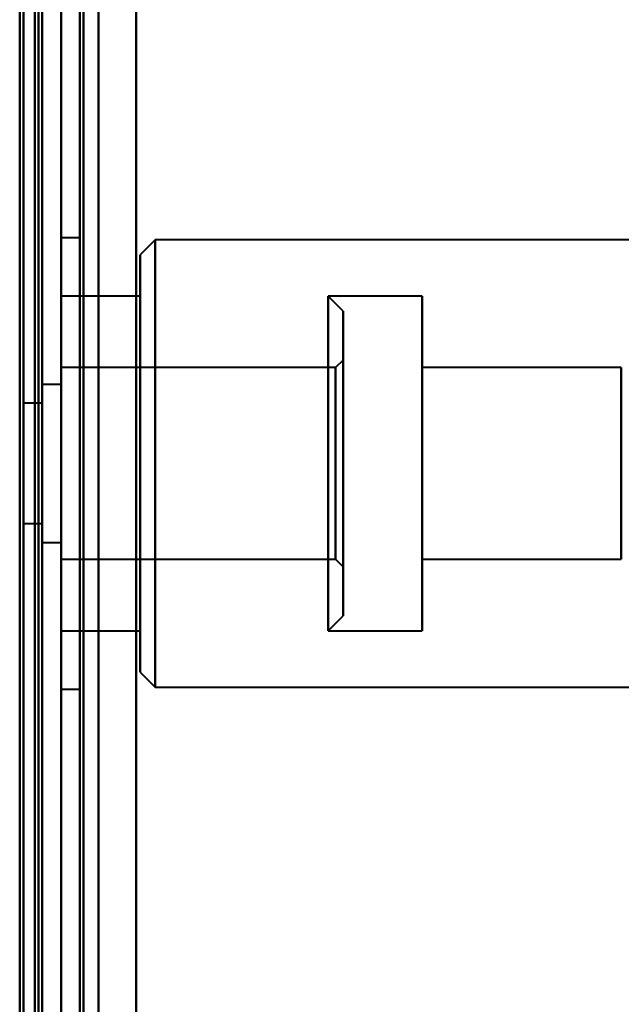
# Model space of a CAD drawing. Header units: millimetres. Extents: x -1087 to 1688, y -120 to 936.
# Tile 65 of 88: x 499 to 515, y 245 to 272. Entities that reach past the tile are written whole.
import ezdxf

# ---------------------------------------------------------------- set-up
doc = ezdxf.new("R2010")
doc.units = ezdxf.units.MM
doc.layers.add('G-IMPT', color=8, linetype='Continuous', lineweight=40)

# ---------------------------------------------------------------- blocks, each defined once
blk = doc.blocks.new('NEXA 400 CALQUES_dwg-748074-Arrière')
at = {"layer": 'G-IMPT'}
for p, q in [((500, 128.972), (500, 827.772)), ((500, 827.272), (500, 129.472)), ((500, 197.372), (500, 399.372)), ((501, 398.372), (501, 198.372)), ((499.3, 198.998), (499.3, 397.746)), ((499.3, 198.998), (499.3, 397.746)), ((499.3, 298.372), (499.3, 198.998)), ((499.3, 298.372), (499.3, 198.998)), ((499.3, 298.372), (499.3, 185.872)), ((499.3, 185.872), (499.3, 298.372)), ((500, 197.372), (500, 298.372)), ((500, 196.872), (500, 298.372)), ((500, 298.372), (500, 197.372)), ((500, 298.372), (500, 196.872)), ((500, 298.372), (500, 185.872)), ((500, 185.872), (500, 298.372)), ((500.5, 196.872), (500.5, 298.372)), ((500.5, 298.372), (500.5, 196.872)), ((501, 198.372), (501, 298.372)), ((501, 298.372), (501, 198.372)), ((500.5, 265.872), (500, 265.872)), ((500, 253.872), (500, 265.872)), ((500, 253.872), (500, 265.872)), ((500, 265.872), (500, 259.872)), ((500, 265.872), (500, 259.872)), ((500.5, 259.872), (500.5, 265.872)), ((500.5, 265.872), (500.5, 259.872)), ((502.5, 265.822), (502.1, 265.422)), ((535, 265.822), (502.5, 265.822)), ((502.5, 265.822), (502.5, 257.593)), ((502.5, 257.593), (502.5, 265.822)), ((502.1, 265.422), (502.1, 257.746)), ((502.1, 257.746), (502.1, 265.422)), ((502.1, 264.322), (500, 264.322)), ((500, 261.577), (500, 264.322)), ((500, 258.168), (500, 264.322)), ((500, 264.322), (500, 255.422)), ((500, 264.322), (500, 255.422)), ((502.1, 258.168), (502.1, 264.322)), ((502.1, 264.322), (502.1, 258.168)), ((507.5, 263.922), (507.1, 264.322)), ((509.6, 264.322), (507.1, 264.322)), ((507.1, 259.872), (507.1, 264.322)), ((507.1, 264.322), (507.1, 259.872)), ((509.6, 258.168), (509.6, 264.322)), ((509.6, 264.322), (509.6, 258.168)), ((507.5, 259.872), (507.5, 263.922)), ((507.5, 263.922), (507.5, 259.872)), ((507.3, 262.422), (500, 262.422)), ((500, 257.322), (500, 262.422)), ((500, 257.322), (500, 262.422)), ((500, 262.422), (500, 258.896)), ((500, 262.422), (500, 260.849)), ((507.5, 262.622), (507.3, 262.422)), ((507.3, 260.849), (507.3, 262.422)), ((507.3, 262.228), (507.3, 262.422)), ((507.3, 262.422), (507.3, 259.872)), ((507.5, 259.872), (507.5, 262.622)), ((507.5, 262.622), (507.5, 259.872)), ((514.9, 262.422), (509.6, 262.422)), ((509.6, 258.896), (509.6, 262.422)), ((509.6, 262.422), (509.6, 258.896)), ((514.9, 258.896), (514.9, 262.422)), ((514.9, 262.422), (514.9, 258.896)), ((502.5, 262.151), (502.5, 253.922)), ((502.5, 253.922), (502.5, 262.151)), ((507.3, 258.896), (507.3, 262.228)), ((507.3, 262.228), (507.3, 259.872)), ((500, 261.972), (499.5, 261.972)), ((499.5, 259.872), (499.5, 261.972)), ((499.5, 261.972), (499.5, 259.872)), ((500, 259.872), (500, 261.972)), ((500, 261.972), (500, 259.872)), ((502.1, 261.998), (502.1, 254.322)), ((502.1, 254.322), (502.1, 261.998)), ((499.5, 261.472), (499, 261.472)), ((499, 258.272), (499, 261.472)), ((499, 258.272), (499, 261.472)), ((499, 261.472), (499, 259.872)), ((499, 261.472), (499, 259.872)), ((499.5, 259.872), (499.5, 261.472)), ((499.5, 259.872), (499.5, 261.472)), ((499.5, 261.472), (499.5, 258.272)), ((499.5, 261.472), (499.5, 258.272)), ((500, 255.422), (500, 261.577)), ((502.1, 255.422), (502.1, 261.577)), ((502.1, 261.577), (502.1, 255.422)), ((507.1, 261.577), (507.1, 255.422)), ((509.6, 255.422), (509.6, 261.577)), ((509.6, 261.577), (509.6, 255.422)), ((500, 260.849), (500, 257.322)), ((507.3, 257.322), (507.3, 260.849)), ((509.6, 257.322), (509.6, 260.849)), ((509.6, 260.849), (509.6, 257.322)), ((514.9, 257.322), (514.9, 260.849)), ((514.9, 260.849), (514.9, 257.322)), ((499, 259.872), (499, 258.272)), ((499.5, 258.272), (499.5, 259.872)), ((499.5, 257.772), (499.5, 259.872)), ((499.5, 259.872), (499.5, 257.772)), ((500, 257.772), (500, 259.872)), ((500, 259.872), (500, 257.772)), ((500, 259.872), (500, 253.872)), ((500.5, 253.872), (500.5, 259.872)), ((500.5, 259.872), (500.5, 253.872)), ((507.1, 255.422), (507.1, 259.872)), ((507.1, 259.872), (507.1, 258.168)), ((507.3, 259.872), (507.3, 257.322)), ((507.5, 257.122), (507.5, 259.872)), ((507.5, 255.822), (507.5, 259.872)), ((507.5, 259.872), (507.5, 257.122)), ((507.5, 259.872), (507.5, 255.822)), ((499, 258.272), (499.5, 258.272)), ((499.5, 257.772), (500, 257.772)), ((500, 257.322), (507.3, 257.322)), ((507.3, 257.322), (507.5, 257.122)), ((509.6, 257.322), (514.9, 257.322)), ((507.1, 255.422), (507.5, 255.822)), ((500, 255.422), (502.1, 255.422)), ((507.1, 255.422), (509.6, 255.422)), ((502.1, 254.322), (502.5, 253.922)), ((500, 253.872), (500.5, 253.872)), ((502.5, 253.922), (535, 253.922))]:
    blk.add_line(p, q, dxfattribs=at)
at = {"layer": 'G-IMPT', "flags": 128}
for points in [[(499.4, 827.772), (499.4, 653.072), (499.4, 478.372), (499.4, 303.672), (499.4, 128.972)], [(499.4, 128.972), (499.4, 303.672), (499.4, 478.372), (499.4, 653.072), (499.4, 827.772)], [(499.4, 827.772), (499.4, 653.072), (499.4, 478.372), (499.4, 303.672), (499.4, 128.972)], [(499.5, 128.972), (499.5, 303.672), (499.5, 478.372), (499.5, 653.072), (499.5, 827.772)], [(500, 827.772), (500, 653.072), (500, 478.372), (500, 303.672), (500, 128.972)], [(500, 128.972), (500, 303.672), (500, 478.372), (500, 653.072), (500, 827.772)], [(502, 827.772), (502, 653.072), (502, 478.372), (502, 303.672), (502, 128.972)], [(502, 128.972), (502, 303.672), (502, 478.372), (502, 653.072), (502, 827.772)], [(502, 827.772), (502, 653.072), (502, 478.372), (502, 303.672), (502, 128.972)], [(502, 128.972), (502, 303.672), (502, 478.372), (502, 653.072), (502, 827.772)], [(498.9, 827.272), (498.9, 660.797), (498.9, 494.322), (498.9, 327.847), (498.9, 161.372)], [(498.9, 161.372), (498.9, 327.847), (498.9, 494.322), (498.9, 660.797), (498.9, 827.272)], [(499, 827.372), (499, 652.872), (499, 478.372), (499, 303.872), (499, 129.372)], [(499, 129.372), (499, 303.872), (499, 478.372), (499, 652.872), (499, 827.372)], [(499, 827.272), (499, 652.822), (499, 478.372), (499, 303.922), (499, 129.472)], [(499, 129.472), (499, 303.922), (499, 478.372), (499, 652.822), (499, 827.272)], [(499.5, 129.472), (499.5, 303.922), (499.5, 478.372), (499.5, 652.822), (499.5, 827.272)], [(499.5, 827.272), (499.5, 652.822), (499.5, 478.372), (499.5, 303.922), (499.5, 129.472)], [(499.5, 129.472), (499.5, 303.922), (499.5, 478.372), (499.5, 652.822), (499.5, 827.272)], [(499.5, 827.272), (499.5, 652.822), (499.5, 478.372), (499.5, 303.922), (499.5, 129.472)], [(499.5, 129.472), (499.5, 303.922), (499.5, 478.372), (499.5, 652.822), (499.5, 827.272)], [(499.5, 827.272), (499.5, 652.822), (499.5, 478.372), (499.5, 303.922), (499.5, 129.472)], [(500, 161.372), (500, 327.847), (500, 494.322), (500, 660.797), (500, 827.272)], [(500, 827.272), (500, 652.822), (500, 478.372), (500, 303.922), (500, 129.472)], [(500, 827.272), (500, 660.797), (500, 494.322), (500, 327.847), (500, 161.372)], [(500, 129.472), (500, 303.922), (500, 478.372), (500, 652.822), (500, 827.272)], [(500, 827.272), (500, 652.822), (500, 478.372), (500, 303.922), (500, 129.472)], [(500, 129.472), (500, 303.922), (500, 478.372), (500, 652.822), (500, 827.272)], [(500.5, 827.272), (500.5, 652.822), (500.5, 478.372), (500.5, 303.922), (500.5, 129.472)], [(500.5, 129.472), (500.5, 303.922), (500.5, 478.372), (500.5, 652.822), (500.5, 827.272)], [(500.6, 129.472), (500.6, 303.922), (500.6, 478.372), (500.6, 652.822), (500.6, 827.272)], [(500.6, 827.272), (500.6, 652.822), (500.6, 478.372), (500.6, 303.922), (500.6, 129.472)], [(500.6, 129.472), (500.6, 303.922), (500.6, 478.372), (500.6, 652.822), (500.6, 827.272)], [(500.6, 827.272), (500.6, 652.822), (500.6, 478.372), (500.6, 303.922), (500.6, 129.472)], [(500.6, 827.272), (500.6, 652.822), (500.6, 478.372), (500.6, 303.922), (500.6, 129.472)], [(500.6, 129.472), (500.6, 303.922), (500.6, 478.372), (500.6, 652.822), (500.6, 827.272)], [(502, 827.272), (502, 652.822), (502, 478.372), (502, 303.922), (502, 129.472)], [(502, 129.472), (502, 303.922), (502, 478.372), (502, 652.822), (502, 827.272)], [(502, 129.472), (502, 303.922), (502, 478.372), (502, 652.822), (502, 827.272)], [(502, 827.272), (502, 652.822), (502, 478.372), (502, 303.922), (502, 129.472)]]:
    blk.add_lwpolyline(points, dxfattribs=at)

msp = doc.modelspace()

# ---------------------------------------------------------------- block references
at = {"layer": 'G-IMPT'}
msp.add_blockref('NEXA 400 CALQUES_dwg-748074-Arrière', (0, 0), dxfattribs=at)

doc.saveas('drawing.dxf')
